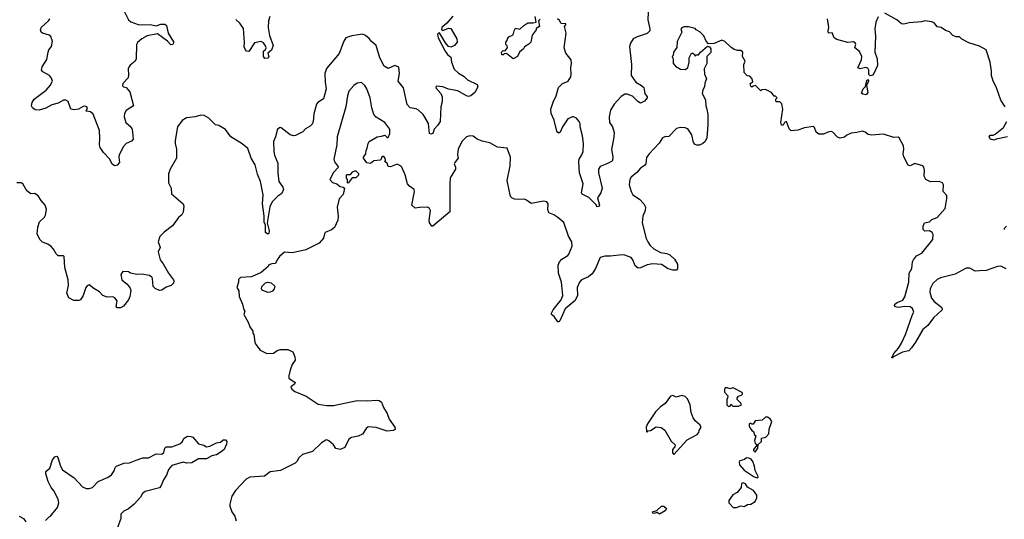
# Model space of a CAD drawing. Extents: x 2206940 to 2356632, y 511582 to 673215.
# Tile 58 of 228: x 2264361 to 2273187, y 578868 to 583346. Entities that reach past the tile are written whole.
import ezdxf

# ---------------------------------------------------------------- set-up
doc = ezdxf.new("R2010")
doc.units = 0

msp = doc.modelspace()

# ---------------------------------------------------------------- linework, layer by layer
at = {"layer": '0CON10XD'}
for points in [[(2269998.2, 583485), (2269990.5, 583345), (2270010.6, 583265), (2270008.6, 583245), (2269986.3, 583223.7), (2269895, 583192.7), (2269860.6, 583175), (2269835.6, 583135), (2269826.9, 583105), (2269845.8, 582944.2), (2269842, 582845), (2269885, 582786.2), (2269935, 582757.5), (2269955, 582738), (2269965.8, 582685.8), (2269986.1, 582656.1), (2269986.2, 582645), (2269961.2, 582615), (2269925, 582599.2), (2269901.7, 582611.7), (2269855, 582660), (2269805, 582678.6), (2269785, 582677.5), (2269751.4, 582658.6), (2269689.7, 582590.3), (2269655.8, 582535), (2269644.4, 582475), (2269648.6, 582425), (2269675, 582386.7), (2269689.4, 582335), (2269687.1, 582292.9)], [(2265295, 583430), (2265335.7, 583345.7), (2265357, 583327), (2265424.2, 583304.2), (2265545, 583300.8), (2265585, 583292), (2265625, 583305.8), (2265662.5, 583305), (2265677.5, 583295), (2265692.5, 583225), (2265738.2, 583148.2), (2265740.6, 583135), (2265735, 583123.1), (2265715, 583121.9), (2265685, 583153.8), (2265595, 583218.8), (2265505, 583202), (2265456.2, 583175), (2265416.9, 583143.1), (2265406.8, 583123.2), (2265405.7, 582995), (2265395, 582974), (2265351.3, 582938.7), (2265338.7, 582921.3), (2265334.4, 582905), (2265337.6, 582852.4), (2265332.9, 582825), (2265286.7, 582775), (2265283.3, 582753.3), (2265290, 582745), (2265315, 582738.8), (2265349.1, 582699.1), (2265382, 582575), (2265315, 582532), (2265300.6, 582505), (2265298.1, 582475), (2265313.1, 582425), (2265356.9, 582385), (2265368.9, 582365), (2265376.7, 582275), (2265364.1, 582255.9), (2265314.5, 582235.5), (2265290.6, 582209.4), (2265251.9, 582135), (2265249.2, 582115), (2265256.7, 582065), (2265235, 582043.3), (2265215, 582036.7), (2265190.7, 582050.7), (2265167.5, 582095), (2265111.2, 582155), (2265082, 582202), (2265075.8, 582225.8), (2265080.6, 582285), (2265075, 582352.5), (2265019.4, 582499.4), (2264995, 582520), (2264957.5, 582525), (2264967.5, 582555), (2264962.5, 582565), (2264945, 582571.2), (2264930.5, 582569.5), (2264887, 582543), (2264848.3, 582538.3), (2264820, 582545), (2264795, 582612.5), (2264775, 582626.2), (2264755, 582626), (2264705, 582598), (2264647.9, 582582.1), (2264595.6, 582554.4), (2264535.7, 582534.3), (2264498.8, 582538.8), (2264476.8, 582556.8), (2264465.8, 582575), (2264471.4, 582605), (2264492, 582635), (2264599.2, 582715), (2264634.2, 582755), (2264654, 582795), (2264645, 582822.5), (2264626.7, 582845), (2264569.3, 582879.3), (2264556.7, 582895), (2264563.3, 582925), (2264605, 582990), (2264616.7, 583055), (2264623.3, 583075), (2264646, 583105), (2264656.2, 583155), (2264640, 583195), (2264625, 583206), (2264564.2, 583224.2), (2264553.3, 583235), (2264546.7, 583255), (2264555, 583280), (2264620, 583335), (2264632.5, 583355)], [(2273193.8, 582565), (2273156.7, 582625), (2273113.6, 582743.6), (2273087.5, 582795), (2273073.3, 582845), (2273073.3, 582885), (2273061.2, 582965), (2273025, 583076.7), (2272965, 583108.8), (2272868.3, 583138.3), (2272805, 583172.5), (2272785, 583192.5), (2272755, 583193.8), (2272723.9, 583203.9), (2272695, 583237.5), (2272658.3, 583248.3), (2272620, 583275), (2272585, 583282.5), (2272560, 583315), (2272536.4, 583326.4), (2272475, 583336.7), (2272445, 583327.5), (2272335, 583316.7), (2272285, 583306.7), (2272265, 583310), (2272222.5, 583345), (2272115, 583404.2)], [(2268245, 583376.7), (2268191.1, 583315), (2268145, 583276.4), (2268140.6, 583255), (2268155, 583249.6), (2268205, 583270.3), (2268225, 583266.1), (2268278.4, 583175), (2268283.4, 583145), (2268258.2, 583115), (2268225, 583099.7), (2268205, 583105.4), (2268179, 583139), (2268125, 583227.5), (2268115, 583226.7), (2268106.5, 583215), (2268111.4, 583185), (2268175, 583063.6), (2268195, 583034.3), (2268225, 583010), (2268231.4, 582965), (2268255, 582903.8), (2268295, 582868), (2268345.8, 582835.8), (2268375.9, 582805.9), (2268462.5, 582765), (2268466.7, 582745), (2268441.2, 582695), (2268405, 582663.8), (2268385, 582657.5), (2268365, 582662.5), (2268288.5, 582708.5), (2268205, 582723.6), (2268155, 582745.6), (2268095, 582750), (2268090.5, 582735), (2268136.1, 582686.1), (2268149.1, 582655), (2268148.6, 582611.4), (2268136.5, 582565), (2268130.6, 582435), (2268109.6, 582400.4), (2268076, 582365), (2268063.3, 582325), (2268045, 582318.8), (2268034.2, 582325), (2268025.7, 582415), (2267991.1, 582471.1), (2267977, 582497), (2267936.3, 582536.3), (2267915, 582546.9), (2267862, 582555), (2267834.5, 582585), (2267800, 582735), (2267752.5, 582795), (2267765.8, 582865), (2267760.7, 582920.7), (2267725, 582934.3), (2267665, 582910), (2267629.1, 582929.1), (2267589.2, 583005), (2267556.1, 583116.1), (2267512.3, 583152.3), (2267495, 583176.7), (2267460, 583205), (2267435, 583216.7), (2267337, 583203), (2267285, 583182.5), (2267266.1, 583153.9), (2267225, 583042.5), (2267112.4, 582907.6), (2267097.5, 582865), (2267099.2, 582785), (2267109.1, 582725), (2267085, 582636), (2267034.6, 582605.4), (2267022.2, 582587.8), (2266996.3, 582503.7), (2266992.5, 582435), (2266981.3, 582408.7), (2266965, 582391.1), (2266923.2, 582366.8), (2266898.7, 582341.3), (2266832.5, 582307.5), (2266815, 582304.3), (2266785, 582314.2), (2266705, 582376.7), (2266695, 582380), (2266671.2, 582365), (2266654.2, 582295), (2266637.1, 582255), (2266639.2, 582165), (2266645, 582132.5), (2266675, 582060), (2266674.5, 581974.5), (2266682.9, 581895), (2266719.2, 581845), (2266725.9, 581824.1), (2266710.9, 581789.1), (2266674.5, 581765.5), (2266625, 581713.8), (2266602.6, 581667.4), (2266580, 581525), (2266596.2, 581453.8), (2266595, 581430), (2266585, 581423.8), (2266565, 581437.5), (2266563.3, 581505), (2266551.7, 581531.7), (2266552.5, 581585), (2266538.9, 581695), (2266544.4, 581775), (2266520.5, 581895), (2266491.7, 581961.7), (2266472.5, 582045), (2266435.5, 582105), (2266405, 582192.5), (2266355, 582232.5), (2266255, 582297.5), (2266205, 582362.5), (2266145, 582396.7), (2266115, 582403.3), (2266056.7, 582465), (2266015, 582486), (2265985, 582490), (2265935, 582476.7), (2265855, 582467.5), (2265816.7, 582443.3), (2265776.7, 582385), (2265755.7, 582264.3), (2265755.7, 582235), (2265766.9, 582185), (2265765.6, 582105), (2265710, 582005), (2265695.9, 581964.1), (2265696, 581885), (2265717.5, 581835), (2265722.5, 581785), (2265827, 581697), (2265832, 581675), (2265825, 581620), (2265815, 581597.5), (2265785, 581573.3), (2265730.9, 581499.1), (2265657, 581443), (2265616.8, 581403.2), (2265601.4, 581355), (2265620, 581305), (2265600.8, 581265), (2265620, 581195), (2265648.1, 581158.1), (2265694.4, 581075), (2265740, 581015), (2265744, 581005), (2265739.2, 580985), (2265717.7, 580962.3), (2265675, 580948.9), (2265635, 580921.9), (2265615, 580918.1), (2265576.5, 580936.5), (2265558, 580955), (2265552.5, 581025), (2265545, 581038.8), (2265525, 581053.8), (2265455, 581064.2), (2265411.7, 581061.7), (2265353.6, 581073.6), (2265335, 581086.7), (2265285, 581090), (2265267, 581063), (2265276.7, 581015), (2265323.8, 580975), (2265350.5, 580940.5), (2265358.3, 580918.3), (2265348.1, 580865), (2265335.7, 580835), (2265291.7, 580778.3), (2265263.6, 580763.6), (2265235, 580762.5), (2265226.7, 580775), (2265234, 580825), (2265215, 580852), (2265195, 580861.4), (2265145, 580857.8), (2265105, 580872.9), (2265075, 580906.2), (2265025, 580936.7), (2264985, 580970), (2264965, 580960), (2264955, 580946.7), (2264931.4, 580875), (2264905, 580834), (2264892.3, 580827.7), (2264845, 580830), (2264802.3, 580852.3), (2264784.2, 580894.2), (2264797.6, 580962.4), (2264795.7, 581015), (2264766, 581125), (2264760, 581225), (2264755, 581230), (2264705, 581230), (2264687, 581247), (2264665, 581290), (2264643, 581313), (2264613.6, 581333.6), (2264565, 581352.5), (2264543.6, 581373.6), (2264517.5, 581425), (2264523.6, 581486.4), (2264540, 581535), (2264582.5, 581575), (2264592.5, 581595), (2264602.5, 581645), (2264590, 581685), (2264552.5, 581725), (2264526.4, 581766.4), (2264497, 581787), (2264460, 581785), (2264423.6, 581813.6), (2264390, 581875), (2264375, 581882.5), (2264335, 581882.5)], [(2266604.5, 583375), (2266590, 583335), (2266588.1, 583275), (2266600, 583205), (2266631.9, 583115), (2266617, 583073), (2266586.2, 583045), (2266594, 583015), (2266588.3, 583001.7), (2266559.5, 582999.5), (2266546, 583015), (2266546.1, 583063.9), (2266565, 583080), (2266570.8, 583095), (2266565, 583113.3), (2266545, 583140), (2266525, 583150), (2266465, 583138.8), (2266415, 583060), (2266395, 583063.8), (2266385, 583076.7), (2266374.3, 583104.3), (2266377.3, 583142.7), (2266367.5, 583267.5), (2266333.3, 583315), (2266298.8, 583348.8)], [(2269025, 583350), (2269010, 583335), (2269020, 583285), (2268991.7, 583268.3), (2268990, 583255), (2268953.9, 583206.1), (2268942.5, 583145), (2268925, 583126.7), (2268887, 583103), (2268877.5, 583085), (2268842.5, 583055), (2268823.3, 583015), (2268785, 582996.7), (2268725, 583042.5), (2268705, 583040), (2268695, 583030), (2268681.7, 583031.7), (2268680, 583055), (2268695, 583070), (2268711.7, 583068.3), (2268720, 583075), (2268732.5, 583095), (2268731.7, 583111.7), (2268720, 583125), (2268720, 583145), (2268731.7, 583158.3), (2268732.5, 583175), (2268745, 583192.5), (2268785, 583210), (2268793, 583247), (2268805, 583270), (2268845, 583260), (2268880, 583295), (2268915, 583316.7), (2268965, 583317.5), (2268990, 583325), (2268982.5, 583375)], [(2269687.1, 582292.9), (2269666.1, 582183.9), (2269676.8, 582116.8), (2269674.2, 582085), (2269665, 582074), (2269625, 582052.9), (2269565, 582030.8), (2269550.5, 582005), (2269550.5, 581975), (2269582.7, 581837.3), (2269570.8, 581795), (2269541.7, 581748.3), (2269556.7, 581683.3), (2269548.3, 581671.7), (2269535, 581670), (2269530, 581685), (2269463.5, 581753.5), (2269403.4, 581783.4), (2269395.8, 581795), (2269411.4, 581875), (2269379.5, 581975), (2269371.9, 582075), (2269375.7, 582095), (2269400.8, 582135), (2269411.4, 582165), (2269414.3, 582235), (2269405.5, 582305.5), (2269384, 582385), (2269383.8, 582415), (2269375, 582432.5), (2269353, 582463), (2269326.1, 582476.1), (2269315, 582476.2), (2269275, 582456.2), (2269225.6, 582384.4), (2269205, 582336.7), (2269195, 582328.8), (2269184, 582335), (2269175, 582347.5), (2269150.5, 582445), (2269124.6, 582504.6), (2269123.1, 582545), (2269143, 582607), (2269170, 582665), (2269190.6, 582739.4), (2269226.8, 582773.2), (2269276.7, 582795), (2269301.2, 582835), (2269304.1, 582855.9), (2269300, 582915), (2269307.1, 582955), (2269304, 582985), (2269257.5, 583045), (2269241.9, 583095), (2269258, 583225), (2269243.3, 583285), (2269255, 583300), (2269255, 583310), (2269215, 583312.5), (2269199.3, 583339.3), (2269183, 583353)], [(2272055, 583371.2), (2272035.7, 583325), (2272027.1, 583265), (2272032.2, 583195), (2272026.9, 583055), (2272047.8, 582995), (2272049.5, 582935), (2272018.5, 582865), (2272005, 582849.4), (2271985, 582842.5), (2271973.6, 582853.6), (2271971.9, 582895), (2271962.1, 582912.1), (2271945, 582917.8), (2271894.6, 582904.6), (2271874.4, 582914.4), (2271906.9, 582985), (2271908.8, 583015), (2271890.1, 583060.1), (2271848.1, 583095), (2271854.4, 583125), (2271849.8, 583139.8), (2271835, 583146.4), (2271785, 583140.8), (2271685, 583168.5), (2271660.8, 583185), (2271645, 583227.5), (2271610, 583225), (2271606.7, 583245), (2271612.5, 583275), (2271601.5, 583355)], [(2272465, 581460), (2272460, 581465), (2272460, 581495), (2272472.5, 581525), (2272515, 581533.8), (2272537.5, 581555), (2272585, 581573.8), (2272657.1, 581652.9), (2272672.5, 581742.5), (2272671.7, 581771.7), (2272640, 581805), (2272642.5, 581865), (2272633, 581883), (2272603.9, 581896.1), (2272525, 581893.3), (2272482.5, 581915), (2272468.8, 581945), (2272472, 581995), (2272465.8, 582025.8), (2272457.5, 582035), (2272385, 582056.2), (2272343, 582037), (2272325, 582042.5), (2272285.9, 582115.9), (2272280, 582145), (2272286, 582185), (2272283.3, 582215), (2272245, 582287.5), (2272235, 582293.3), (2272195, 582291.2), (2272105, 582318.8), (2271995, 582310), (2271966.4, 582316.4), (2271938.3, 582338.3), (2271915, 582346.2), (2271865, 582334), (2271815, 582330), (2271775, 582311.2), (2271755, 582293.3), (2271715, 582284.2), (2271692.1, 582292.1), (2271648.8, 582338.8), (2271635, 582343.3), (2271605, 582338.8), (2271565, 582320), (2271525, 582320), (2271499.3, 582339.3), (2271485, 582380), (2271475, 582387.5), (2271395, 582378.1), (2271335, 582356.7), (2271275, 582348.8), (2271257.1, 582367.1), (2271235, 582432.5), (2271217.5, 582425), (2271205, 582400), (2271190, 582400), (2271183.8, 582425), (2271201.2, 582545), (2271193, 582593), (2271175, 582610), (2271145, 582610), (2271140, 582615), (2271140, 582635), (2271150, 582645), (2271135, 582660), (2271125, 582660), (2271100, 582695), (2271045, 582720), (2271013, 582717), (2271005, 582710), (2270957, 582757), (2270935, 582750), (2270925, 582740), (2270915, 582750), (2270910, 582775), (2270931.7, 582788.3), (2270926.7, 582815), (2270905, 582840), (2270881.7, 582841.7), (2270853.9, 582873.9), (2270852.5, 582945), (2270862.5, 582975), (2270841.2, 583015), (2270842.5, 583055), (2270825, 583070), (2270795, 583070), (2270765, 583080), (2270735, 583098.8), (2270680.7, 583150.7), (2270655, 583162.5), (2270585, 583133.3), (2270535, 583130), (2270513, 583153), (2270493, 583203), (2270456.1, 583236.1), (2270424, 583254), (2270415, 583267.5), (2270355, 583283.3), (2270315, 583281.2), (2270297, 583273), (2270288.3, 583261.7), (2270296.7, 583235), (2270255, 583150), (2270251.7, 583098.3), (2270222.5, 583055), (2270220, 583025), (2270210, 583015), (2270211.7, 583008.3), (2270220, 582995), (2270220, 582955), (2270240.7, 582930.7), (2270285, 582902.5), (2270325, 582900), (2270350, 582915), (2270362.5, 582965), (2270362.5, 583005), (2270382.5, 583045), (2270396.1, 583046.1), (2270410, 583035), (2270415, 583020), (2270425, 583030), (2270445, 583030), (2270463.6, 583056.4), (2270525, 583110), (2270545, 583102.5), (2270555.9, 583085.9), (2270555, 583052.5), (2270520, 583015), (2270521.2, 582955), (2270496.7, 582905), (2270498.3, 582858.3), (2270517.5, 582815), (2270503, 582777), (2270500, 582745), (2270483, 582717), (2270477.5, 582685), (2270509.3, 582629.3), (2270510, 582575), (2270521.2, 582545), (2270528.8, 582495), (2270530, 582405), (2270521.7, 582288.3), (2270504.2, 582255), (2270485, 582236), (2270455, 582222), (2270431.7, 582221.7), (2270415, 582228), (2270400, 582245), (2270387.1, 582315), (2270349.1, 582369.1), (2270325, 582378), (2270285, 582380), (2270248.3, 582371.7), (2270180.7, 582299.3), (2270143.9, 582296.1), (2270124.1, 582285.9), (2270091.7, 582238.3), (2270003.8, 582145), (2269979.5, 582110.5), (2269974, 582055), (2269961.4, 582038.6), (2269925, 582016), (2269893.6, 581976.4), (2269843.3, 581935), (2269830, 581915), (2269824.2, 581865), (2269841.4, 581805), (2269856.2, 581775), (2269916.1, 581736.1), (2269955.4, 581695.4), (2269971.1, 581665), (2269968.9, 581635), (2269948.1, 581585), (2269941.1, 581525), (2269975.6, 581385), (2269990, 581355), (2270011.9, 581321.9), (2270045, 581291.5), (2270105, 581259.6), (2270161.1, 581251.1), (2270188.8, 581238.8), (2270229.2, 581199.2), (2270249.7, 581169.7), (2270256.2, 581155), (2270256.4, 581113.6), (2270248, 581102), (2270215, 581102.5), (2270175, 581114.5), (2270112.6, 581152.6), (2270035, 581157.7), (2269985, 581149.1), (2269925, 581121.9), (2269905, 581119.4), (2269879.1, 581139.1), (2269856.5, 581195), (2269840.8, 581215), (2269784.3, 581234.3), (2269765, 581239.2), (2269655, 581225.6), (2269605, 581226.9), (2269564.6, 581215.4), (2269523.1, 581116.9), (2269492.4, 581067.6), (2269458.7, 581041.3), (2269396, 581015), (2269377.8, 580995), (2269358.8, 580945), (2269360, 580875), (2269340.7, 580829.3), (2269251.4, 580755), (2269204.1, 580645.9), (2269195, 580636.7), (2269185, 580638.8), (2269152, 580685), (2269128.8, 580705), (2269128, 580715), (2269141.9, 580745), (2269215.6, 580835), (2269230, 580875), (2269217.3, 580995), (2269191.1, 581075), (2269187.5, 581145), (2269198.9, 581175), (2269219.4, 581200.6), (2269275, 581234), (2269283.8, 581245), (2269313.8, 581315), (2269308.8, 581355), (2269280, 581405), (2269237.9, 581527.9), (2269185, 581574.2), (2269147.6, 581597.6), (2269104, 581615), (2269093.8, 581645), (2269098.8, 581695), (2269085, 581712.5), (2269055, 581720), (2268945, 581698.8), (2268905, 581730), (2268886.4, 581736.4), (2268835, 581733.3), (2268798.3, 581738.3), (2268775, 581747.5), (2268761.7, 581761.7), (2268730, 581905), (2268756.7, 582035), (2268760, 582115), (2268730, 582195), (2268645, 582202.5), (2268575, 582243.8), (2268505, 582257.5), (2268462.5, 582275), (2268425, 582301.2), (2268395, 582305.7), (2268365, 582297.5), (2268323.3, 582255), (2268291.2, 582185), (2268286, 582135), (2268292, 582105), (2268260, 582065), (2268256.2, 582055), (2268266.7, 582025), (2268266.7, 582005), (2268235, 581953.8), (2268220.9, 581929.1), (2268215.6, 581875), (2268215.7, 581625), (2268065, 581496.7), (2268055, 581496.7), (2268035.8, 581525), (2268031.9, 581545), (2268042, 581635), (2268035, 581653.3), (2268015, 581665.7), (2267945, 581663.8), (2267905, 581656.2), (2267876.7, 581685), (2267898.8, 581805), (2267896.2, 581825), (2267855, 581853.3), (2267836.7, 581875), (2267816, 581955), (2267786.2, 582025), (2267775, 582036.7), (2267745, 582051.2), (2267685, 582027.5), (2267665, 582030), (2267655, 582060), (2267630, 582075), (2267640, 582085), (2267637.5, 582105), (2267625, 582120), (2267615, 582120), (2267605, 582110), (2267602.5, 582095), (2267593.6, 582086.4), (2267535, 582082.5), (2267505, 582057.5), (2267473.6, 582063.6), (2267444.1, 582104.1), (2267443.8, 582115), (2267463.3, 582145), (2267466, 582175), (2267476.2, 582195), (2267483.8, 582235), (2267495, 582253.3), (2267564.1, 582295.9), (2267605, 582303.3), (2267635, 582312.5), (2267655, 582290), (2267665, 582290), (2267680, 582325), (2267678.8, 582365), (2267632.5, 582425), (2267555, 582473.3), (2267536.4, 582496.4), (2267517, 582557), (2267503.3, 582645), (2267473.8, 582725), (2267455, 582757.5), (2267425, 582782.5), (2267385, 582776.7), (2267355, 582757.5), (2267310.8, 582705), (2267298.6, 582665), (2267284.5, 582565.5), (2267208, 582295), (2267203.6, 582223.6), (2267176.7, 582095), (2267181.7, 582071.7), (2267217.5, 582025), (2267173.9, 581976.1), (2267140, 581915), (2267165, 581887.5), (2267203.6, 581873.6), (2267235, 581850), (2267260, 581845), (2267272.5, 581835), (2267261.7, 581778.3), (2267225, 581740), (2267207, 581667), (2267215.8, 581585), (2267211.2, 581548.8), (2267183.3, 581485), (2267155, 581464), (2267100.5, 581439.5), (2267092.5, 581427.5), (2267085, 581386.7), (2267045, 581343.3), (2266925, 581282), (2266805, 581256.2), (2266735, 581262.5), (2266690, 581225), (2266667.5, 581195), (2266655, 581160), (2266620.7, 581159.3), (2266595, 581150), (2266587.5, 581135), (2266525, 581080), (2266439.3, 581040.7), (2266340, 581035), (2266323, 581017), (2266322.5, 580995), (2266306.7, 580945), (2266326.7, 580915), (2266327.5, 580865), (2266357.5, 580795), (2266370, 580745), (2266380, 580735), (2266370, 580705), (2266410, 580635), (2266423, 580593), (2266450, 580555), (2266450, 580535), (2266460, 580525), (2266467.5, 580455), (2266477.5, 580435), (2266517.5, 580385), (2266575, 580353.8), (2266635, 580356.2), (2266668.8, 580381.2), (2266695, 580389.2), (2266765, 580390), (2266808.3, 580368.3), (2266826.2, 580325), (2266828.8, 580295), (2266803.8, 580255), (2266785.7, 580204.3), (2266772, 580155), (2266774.1, 580134.1), (2266828.8, 580095), (2266825, 580078.8), (2266790, 580055), (2266800, 580035), (2266826.7, 580015), (2266930.2, 579970.2), (2267035, 579900), (2267115, 579887.5), (2267175, 579887.5), (2267385, 579931.9), (2267475, 579928.9), (2267555, 579936.5), (2267582.4, 579932.4), (2267605, 579918.8), (2267620.9, 579870.9), (2267655.6, 579815.6), (2267672.5, 579765), (2267723.8, 579695), (2267727.7, 579672.3), (2267710, 579665), (2267655, 579659.4), (2267557.7, 579692.3), (2267485, 579696), (2267467.5, 579682.5), (2267435, 579632), (2267395.8, 579614.2), (2267335, 579600.8), (2267312, 579585), (2267275, 579511.2), (2267233.9, 579493.9), (2267195, 579503.8), (2267173.8, 579535), (2267131.7, 579571.7), (2267115, 579578.8), (2267105, 579576.2), (2267065, 579553.3), (2266986.7, 579475), (2266895, 579450), (2266862.1, 579417.9), (2266846.2, 579385), (2266829.7, 579370.3), (2266700, 579305), (2266605, 579293.8), (2266555, 579256), (2266423.2, 579246.8), (2266392.4, 579227.6), (2266295, 579126.2), (2266263.8, 579075), (2266243.3, 579005), (2266243.3, 578985), (2266263.3, 578935), (2266290, 578895), (2266300, 578855)], [(2271945, 582672.9), (2271918, 582678), (2271907.5, 582687.5), (2271921.9, 582725), (2271941.2, 582748.8), (2271955, 582802.5), (2271965, 582810), (2271970, 582795), (2271950, 582755), (2271963.3, 582695), (2271955, 582677.5), (2271945, 582672.9)], [(2273215, 582297.5), (2273115, 582276.7), (2273093.6, 582266.4), (2273063.3, 582275), (2273051.2, 582295), (2273058.8, 582311.2), (2273088.3, 582311.7), (2273105, 582318.8), (2273180.4, 582379.6), (2273207.9, 582435)], [(2267305, 581880), (2267300, 581885), (2267300, 581915), (2267290, 581925), (2267290, 581955), (2267295, 581960), (2267325, 581960), (2267346.4, 581983.6), (2267365, 581992.5), (2267375, 581990), (2267398.3, 581968.3), (2267398.3, 581951.7), (2267375, 581927.5), (2267341.7, 581928.3), (2267305, 581880)], [(2273203, 581113), (2273155, 581136), (2273125, 581134), (2273025, 581098), (2272965, 581093.8), (2272925, 581093.3), (2272878.8, 581118.8), (2272845, 581120), (2272745.9, 581064.1), (2272615, 581033.1), (2272585, 581018.1), (2272547, 580983), (2272522.2, 580935), (2272518.5, 580905), (2272535, 580850), (2272559.1, 580819.1), (2272626.2, 580765), (2272630, 580745), (2272552.2, 580675), (2272501.1, 580605), (2272455, 580568.6), (2272391.9, 580455), (2272355, 580404), (2272331.4, 580378.6), (2272275, 580367.1), (2272187.5, 580322.5), (2272185, 580312.5), (2272180, 580315), (2272197.5, 580355), (2272237.9, 580402.1), (2272264.5, 580445.5), (2272300, 580525), (2272362.5, 580705), (2272376.2, 580725), (2272365, 580757.5), (2272342.3, 580772.3), (2272295, 580776.2), (2272235, 580765.8), (2272211.9, 580771.9), (2272203.8, 580785), (2272206, 580795), (2272225, 580812.5), (2272277.7, 580832.3), (2272295, 580862.5), (2272330.8, 580995), (2272334.5, 581075), (2272356.8, 581115), (2272364.4, 581175), (2272372.9, 581195), (2272400, 581230), (2272446.1, 581253.9), (2272547.5, 581375), (2272549.5, 581419.5), (2272539.5, 581439.5), (2272515, 581452.5), (2272475, 581450), (2272465, 581460)], [(2273190, 581465), (2273186.2, 581475), (2273205, 581494)], [(2266585, 580900), (2266535, 580922.5), (2266527.5, 580935), (2266532.5, 580955), (2266565, 580986.7), (2266585, 580992.5), (2266615, 580987.5), (2266647, 580957), (2266642.5, 580935), (2266625.9, 580914.1), (2266605, 580903.3), (2266585, 580900)], [(2270715, 579880), (2270728.3, 579881.7), (2270735, 579900), (2270752.5, 579882.5), (2270805, 579882.5), (2270830, 579895), (2270825, 579910), (2270793, 579943), (2270792.5, 579955), (2270805, 579972.5), (2270835.9, 579984.1), (2270840, 579995), (2270835.6, 580005.6), (2270755, 580047.5), (2270725, 580037.5), (2270705, 580047.5), (2270685, 580047.5), (2270677.5, 580035), (2270678.3, 580008.3), (2270707.5, 579975), (2270707, 579953), (2270700, 579945), (2270700, 579895), (2270715, 579880)], [(2270225, 579450), (2270345, 579580), (2270433, 579627), (2270450, 579645), (2270452.5, 579665), (2270470, 579695), (2270457.5, 579715), (2270415, 579750), (2270397.3, 579777.3), (2270378.8, 579825), (2270370, 579895), (2270348.3, 579948.3), (2270325, 579970), (2270295, 579977.5), (2270245, 579964), (2270215, 579976.7), (2270195, 579972.5), (2270146.2, 579905), (2270104.1, 579875.9), (2270059.5, 579830.5), (2269987.5, 579725), (2269977.5, 579695), (2269980, 579655), (2269985, 579650), (2269995, 579660), (2270015, 579662.5), (2270065, 579696.7), (2270109.5, 579689.5), (2270145, 579666.2), (2270199.5, 579569.5), (2270236.7, 579535), (2270233.6, 579516.4), (2270211.2, 579495), (2270213.3, 579463.3), (2270225, 579450)], [(2270955, 579470), (2270977.5, 579505), (2270981.7, 579538.3), (2271010, 579565), (2271010, 579595), (2271050, 579605), (2271077.5, 579635), (2271080, 579675), (2271102.5, 579745), (2271089.3, 579769.3), (2271065, 579782.5), (2271045, 579782.5), (2271015, 579757.5), (2270955, 579750), (2270935, 579720), (2270925, 579720), (2270915, 579730), (2270900, 579725), (2270900, 579705), (2270910, 579685), (2270922.5, 579665), (2270937.5, 579655), (2270947.5, 579625), (2270960, 579615), (2270947.5, 579575), (2270955, 579550), (2270970, 579535), (2270940, 579495), (2270940, 579485), (2270955, 579470)], [(2264592.3, 578857.7), (2264625, 578890), (2264637.5, 578895), (2264700, 578975), (2264711.2, 579015), (2264706, 579045), (2264671.2, 579121.2), (2264644.3, 579154.3), (2264615, 579206.7), (2264596.2, 579275), (2264596.7, 579295), (2264632.3, 579327.7), (2264655, 579400), (2264675, 579428.8), (2264693.3, 579433.3), (2264702.3, 579422.3), (2264725.7, 579345), (2264745, 579312.5), (2264850.3, 579240.3), (2264925, 579160), (2264956.4, 579143.6), (2264985, 579143.8), (2265015, 579153.3), (2265065, 579206.7), (2265155, 579246.7), (2265185, 579266.7), (2265207.9, 579302.1), (2265217.3, 579332.7), (2265230, 579345), (2265295, 579370.8), (2265345.7, 579374.3), (2265405, 579399.2), (2265465, 579417.5), (2265515, 579418), (2265585, 579455.8), (2265635, 579451.2), (2265652.3, 579467.7), (2265662.5, 579505), (2265673.9, 579516.1), (2265725, 579516.2), (2265795, 579544), (2265817.3, 579562.7), (2265835, 579596.7), (2265865, 579612), (2265895, 579611.2), (2265912.7, 579602.7), (2265963.3, 579545), (2266011.9, 579531.9), (2266035, 579516.7), (2266065, 579523.3), (2266125, 579554), (2266160, 579560), (2266185, 579578.8), (2266205, 579580), (2266216.7, 579565), (2266215, 579540), (2266192.5, 579495), (2266168.3, 579471.7), (2266123.9, 579446.1), (2266084.1, 579435.9), (2266035, 579411.2), (2265965, 579410), (2265905, 579374.2), (2265855, 579372.5), (2265825, 579378.6), (2265725, 579348.8), (2265696, 579315), (2265676.8, 579263.2), (2265648.8, 579221.2), (2265627.5, 579165), (2265615, 579150), (2265485, 579115.8), (2265462.1, 579097.9), (2265444.5, 579065.5), (2265386.3, 579003.7), (2265337.6, 578962.4), (2265295, 578942), (2265268.8, 578915), (2265267.5, 578875), (2265233.3, 578785)], [(2270975, 579240), (2270980, 579245), (2270977, 579257), (2270952.5, 579305), (2270947.5, 579345), (2270932.5, 579385), (2270916.4, 579406.4), (2270896.4, 579416.4), (2270875, 579417.5), (2270857, 579403), (2270817, 579393), (2270811.2, 579378.8), (2270814, 579355), (2270855, 579307.5), (2270945, 579247.5), (2270975, 579240)], [(2270755, 578972.5), (2270785, 578973.3), (2270825, 578990), (2270855, 578983.3), (2270885, 579000), (2270915, 579002.5), (2270953, 579027), (2270969.3, 579060.7), (2270967.5, 579085), (2270940, 579125), (2270886, 579156), (2270866.2, 579185), (2270845, 579196.2), (2270832, 579188), (2270828.3, 579151.7), (2270791.7, 579108.3), (2270754.1, 579085.9), (2270718.8, 579035), (2270717.5, 579015), (2270755, 578972.5)], [(2270095, 578913.3), (2270075, 578927.5), (2270045, 578920), (2270035, 578923.3), (2270033.3, 578935), (2270072, 578948), (2270115, 578986.7), (2270135, 578986.7), (2270157.5, 578965), (2270147.5, 578945), (2270095, 578913.3)], [(2264355, 578895.7), (2264393.8, 578875), (2264416.2, 578845)]]:
    msp.add_lwpolyline(points, dxfattribs=at)

doc.saveas('drawing.dxf')
